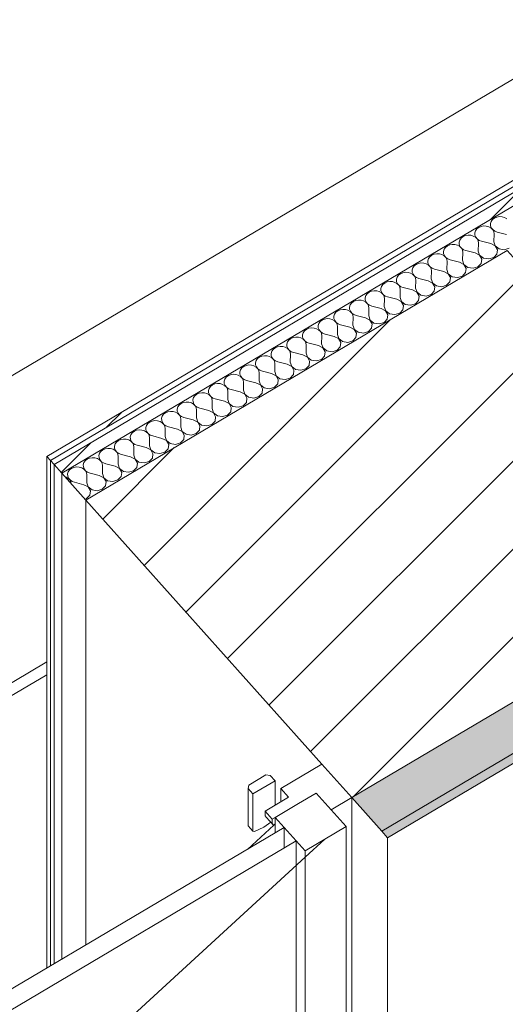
# Model space of a CAD drawing. Header units: millimetres. Extents: x -36631 to 27388, y -24993 to 6945.
# Tile 43 of 64: x -15659 to -15152, y -10288 to -9260. Entities that reach past the tile are written whole.
import ezdxf

# ---------------------------------------------------------------- set-up
doc = ezdxf.new("R2010")
doc.units = ezdxf.units.MM
doc.header["$MEASUREMENT"] = 0
doc.linetypes.add('Wipeout_Contour', pattern=[1000, 0, -1000])
for name, color, linetype in [('10_ESTR_Pilars', 7, 'Continuous'), ('12_FAÇ_Façana', 7, 'Continuous'), ('Nuevo_08_E_Envans secs', 7, 'Continuous'), ('Nuevo_09_EI_Mobiliari general', 7, 'Continuous'), ('Ventanas Archicad', 7, 'Continuous')]:
    doc.layers.add(name, color=color, linetype=linetype)
for name, color, linetype, lineweight in [('10_ESTR_Pilars_Pluma_Nº__28', 7, 'Continuous', 20), ('10_ESTR_Pilars_Pluma_Nº__42', 8, 'Continuous', 25), ('10_ESTR_Pilars_Pluma_Nº__88', 7, 'Continuous', 5), ('12_FAÇ_Façana_Pluma_Nº__47', 7, 'Continuous', 20), ('12_FAÇ_Façana_Pluma_Nº__7', 7, 'Continuous', 5), ('Nuevo_08_E_Envans secs_Pluma_Nº__1', 7, 'Continuous', 5), ('Nuevo_08_E_Envans secs_Pluma_Nº__47', 7, 'Continuous', 20), ('Nuevo_09_EI_Mobiliari general_Pluma_Nº__1', 7, 'Continuous', 5), ('Ventanas Archicad_Pluma_Nº__1', 7, 'Continuous', 5)]:
    doc.layers.add(name, color=color, linetype=linetype, lineweight=lineweight)
for name, color, linetype, lineweight, true_color in [('12_FAÇ_Façana_Pluma_Nº__102', 7, 'Continuous', 5, 0xcccccc), ('Nuevo_08_E_Envans secs_Pluma_Nº__102', 7, 'Continuous', 5, 0xcccccc), ('Nuevo_08_E_Envans secs_Pluma_Nº__171', 171, 'Continuous', 13, 0xaaaaff), ('Nuevo_08_E_Envans secs_Pluma_Nº__177', 7, 'Continuous', 15, 0xf7e046), ('Ventanas Archicad_Pluma_Nº__23', 7, 'Continuous', 5, 0xa4a4a6)]:
    doc.layers.add(name, color=color, linetype=linetype, lineweight=lineweight, true_color=true_color)
pattern_1 = [(45, (0, 0), (-183.8478, 183.8478), [195, -65]), (45, (7e-14, 183.85), (-183.8478, 183.8478), [195, -65])]

# ---------------------------------------------------------------- blocks, each defined once
blk = doc.blocks.new('Elem Sección_40_1')
at = {"color": 254, "linetype": 'Wipeout_Contour', "lineweight": 0, "ltscale": 72420.710581}
blk.add_wipeout([(-14872.1, -9811.3), (-15149.9, -9500.5), (-15590, -9761.1), (-15312.2, -10071.9)], dxfattribs=at).dxf.layer = '10_ESTR_Pilars'
at = {"layer": '10_ESTR_Pilars_Pluma_Nº__42', "linetype": 'Continuous', "lineweight": 25}
h = blk.add_hatch(dxfattribs=at)
h.set_pattern_fill('00_GCT_trama_45º_e1_400__05', color=8, style=0, pattern_type=2)
h.set_pattern_definition([(45, (0, 0), (-45.96194, 45.96194), [])])
h.paths.add_polyline_path([(-14872.1, -9811.3), (-15149.9, -9500.5), (-15590, -9761.1), (-15312.2, -10071.9)])
at = {"layer": '10_ESTR_Pilars_Pluma_Nº__28', "color": 7, "linetype": 'Continuous', "lineweight": 20}
for p, q in [((-15149.9, -9500.5), (-15590, -9761.1)), ((-14872.1, -9811.3), (-15312.2, -10071.9))]:
    blk.add_line(p, q, dxfattribs=at)
at = {"layer": '10_ESTR_Pilars_Pluma_Nº__28', "color": 7, "linetype": 'Continuous', "lineweight": 20, "flags": 128}
for points in [[(-15149.9, -9500.5), (-15143.7, -9507.4), (-15009.5, -9657.6), (-14897.1, -9783.3), (-14872.1, -9811.3)], [(-15590, -9761.1), (-15343.5, -10037), (-15312.2, -10071.9)]]:
    blk.add_lwpolyline(points, dxfattribs=at)
at = {"layer": '10_ESTR_Pilars_Pluma_Nº__88', "color": 7, "linetype": 'Continuous', "lineweight": 5}
blk.add_line((-15590, -10225.7), (-15590, -9761.1), dxfattribs=at)
blk = doc.blocks.new('Elem Sección_79_1')
at = {"layer": '12_FAÇ_Façana_Pluma_Nº__102', "linetype": 'Continuous', "lineweight": 0, "true_color": 0xe5e5e5}
for points in [[(-15312.2, -10071.9), (-15281, -10106.8), (-14510.8, -9650.7), (-14567, -9587.8), (-14897.1, -9783.3), (-14872.1, -9811.3)], [(-15281, -10106.8), (-15274.8, -10113.8), (-14504.5, -9657.7), (-14510.8, -9650.7)]]:
    blk.add_hatch(color=254, dxfattribs=at).paths.add_polyline_path(points)
at = {"layer": '12_FAÇ_Façana_Pluma_Nº__47', "color": 7, "linetype": 'Continuous', "lineweight": 20}
blk.add_line((-15274.8, -10860.5), (-15274.8, -10113.8), dxfattribs=at)
at = {"layer": '12_FAÇ_Façana_Pluma_Nº__7', "color": 7, "linetype": 'Continuous', "lineweight": 5}
for p, q in [((-14510.8, -9650.7), (-15281, -10106.8)), ((-14504.5, -9657.7), (-15274.8, -10113.8))]:
    blk.add_line(p, q, dxfattribs=at)
at = {"layer": '12_FAÇ_Façana_Pluma_Nº__7', "color": 7, "linetype": 'Continuous', "lineweight": 5, "flags": 128}
blk.add_lwpolyline([(-15312.2, -10071.9), (-15281, -10106.8), (-15274.8, -10113.8)], dxfattribs=at)
blk = doc.blocks.new('Elem Sección_87_1')
at = {"layer": 'Ventanas Archicad', "linetype": 'Continuous', "lineweight": 0, "true_color": 0x000000}
h = blk.add_hatch(dxfattribs=at)
h.set_pattern_fill('Hormigón_en_Masa_0001', color=18, style=0, pattern_type=2)
h.set_pattern_definition([(0, (0, 0), (0, 779.423), [48.75, -401.25]), (0, (225, 389.7), (0, 779.423), [48.75, -401.25]), (60, (0, 0), (-675, 389.71), [48.75, -401.25]), (60, (450, 0), (-675, 389.71), [48.75, -401.25]), (120, (48.75, 0), (675, 389.71), [48.75, -401.25]), (120, (498.75, 0), (675, 389.71), [48.75, -401.25]), (0, (0, 75), (0, 150), [0, -150, 0, -225]), (45, (75, 75), (-106.066, 106.066), [0, -112.5, 0, -187.5])])
h.paths.add_polyline_path([(-15349.3, -10067.2), (-15392.2, -10092.6), (-15361, -10127.5), (-15318.1, -10102.1)])
at = {"layer": 'Ventanas Archicad_Pluma_Nº__1', "color": 7, "linetype": 'Continuous', "lineweight": 5}
for p, q in [((-15343.5, -10037), (-15386.4, -10062.4)), ((-15312.2, -10071.9), (-15333.7, -10084.6)), ((-15312.2, -10071.9), (-15312.2, -10774.3)), ((-15382.9, -10103.1), (-16284, -10636.7)), ((-15420.8, -10125.6), (-15393.6, -10100.6)), ((-15415.5, -10106.8), (-15420.5, -10101.2)), ((-15404, -10102.6), (-15413.8, -10107.1)), ((-15392.2, -10100.4), (-15394.1, -10100.6)), ((-15392.2, -10108.6), (-15392.2, -10100.4)), ((-15382.9, -10103.1), (-15382.9, -10124.4)), ((-15318.1, -10102.1), (-15361, -10127.5)), ((-15318.1, -10102.1), (-15318.1, -10394.2)), ((-15413.8, -10107.1), (-15415.5, -10106.8)), ((-15361, -10134.2), (-15340.5, -10115.3)), ((-16271.5, -10650.7), (-15370.4, -10117)), ((-15370.4, -10117), (-15370.4, -10409.1)), ((-16237, -10938.3), (-15361, -10134.2)), ((-15361, -10419.6), (-15361, -10127.5))]:
    blk.add_line(p, q, dxfattribs=at)
at = {"layer": 'Ventanas Archicad_Pluma_Nº__1', "color": 7, "linetype": 'Continuous', "lineweight": 5, "flags": 128}
blk.add_lwpolyline([(-15349.3, -10067.2), (-15333.7, -10084.6), (-15318.1, -10102.1)], dxfattribs=at)
at = {"color": 254, "linetype": 'Wipeout_Contour', "lineweight": 0, "ltscale": 73577.485737}
blk.add_wipeout([(-15367.8, -10078.1), (-15375.2, -10069.7), (-15402.7, -10086), (-15395.2, -10094.4)], dxfattribs=at).dxf.layer = 'Ventanas Archicad'
at = {"layer": 'Ventanas Archicad_Pluma_Nº__1', "color": 7, "linetype": 'Continuous', "lineweight": 5}
for p, q in [((-15386.4, -10076.3), (-15386.4, -10062.4)), ((-15386.4, -10062.4), (-15378.3, -10071.5)), ((-15349.3, -10067.2), (-15367.8, -10078.1)), ((-15402.7, -10090.7), (-15402.7, -10086)), ((-15401.6, -10092.2), (-15402.7, -10090.7)), ((-15394.1, -10100.6), (-15401.6, -10092.2)), ((-15395.2, -10099), (-15395.2, -10094.4)), ((-15392.2, -10100.4), (-15392.2, -10092.6)), ((-15392.2, -10092.6), (-15361, -10127.5)), ((-15396.9, -10097.4), (-15404, -10102.6)), ((-15394.1, -10100.6), (-15395.2, -10099)), ((-15393.6, -10100.6), (-15392.2, -10099.3))]:
    blk.add_line(p, q, dxfattribs=at)
at = {"layer": 'Ventanas Archicad_Pluma_Nº__23', "color": 253, "linetype": 'Continuous', "lineweight": 5, "true_color": 0xa4a4a6}
blk.add_line((-15402.7, -10086), (-15395.2, -10094.4), dxfattribs=at)
at = {"layer": 'Ventanas Archicad_Pluma_Nº__23', "color": 253, "linetype": 'Continuous', "lineweight": 5, "true_color": 0xa4a4a6, "flags": 128}
blk.add_lwpolyline([(-15367.8, -10078.1), (-15392.2, -10092.6), (-15395.2, -10094.4)], dxfattribs=at)
at = {"color": 254, "linetype": 'Wipeout_Contour', "lineweight": 0, "ltscale": 110396.285817}
blk.add_wipeout([(-15415.5, -10067.9), (-15392.4, -10054.2), (-15397.4, -10048.6), (-15401.8, -10048.1), (-15419.8, -10058.7), (-15420.5, -10062.4)], dxfattribs=at).dxf.layer = 'Ventanas Archicad'
at = {"layer": 'Ventanas Archicad_Pluma_Nº__1', "color": 7, "linetype": 'Continuous', "lineweight": 5}
for p, q in [((-15392.4, -10054.2), (-15392.4, -10079.9)), ((-15420.5, -10062.4), (-15420.5, -10101.2)), ((-15415.5, -10106.8), (-15415.5, -10067.9))]:
    blk.add_line(p, q, dxfattribs=at)
at = {"layer": 'Ventanas Archicad_Pluma_Nº__23', "color": 253, "linetype": 'Continuous', "lineweight": 5, "true_color": 0xa4a4a6}
for p, q in [((-15401.8, -10048.1), (-15419.8, -10058.7)), ((-15392.4, -10054.2), (-15415.5, -10067.9)), ((-15401.8, -10048.1), (-15397.4, -10048.6)), ((-15397.4, -10048.6), (-15392.4, -10054.2)), ((-15419.8, -10058.7), (-15420.5, -10062.4)), ((-15420.5, -10062.4), (-15415.5, -10067.9)), ((-15378.3, -10071.5), (-15402.7, -10086))]:
    blk.add_line(p, q, dxfattribs=at)
blk = doc.blocks.new('*X394')
at = {"layer": 'Nuevo_08_E_Envans secs_Pluma_Nº__102', "color": 254, "linetype": 'Continuous', "lineweight": 5, "true_color": 0xcccccc}
for p, q in [((-15165.4, -9468.3), (-15166.8, -9470.3)), ((-15163.4, -9466.7), (-15165.4, -9468.3)), ((-15160.9, -9465.7), (-15163.4, -9466.7)), ((-15158.2, -9465.2), (-15160.9, -9465.7)), ((-15155.4, -9465.3), (-15158.2, -9465.2)), ((-15152.8, -9466.1), (-15155.4, -9465.3)), ((-15150.5, -9467.4), (-15152.8, -9466.1)), ((-15181.8, -9478), (-15183.2, -9480)), ((-15179.7, -9476.4), (-15181.8, -9478)), ((-15177.3, -9475.4), (-15179.7, -9476.4)), ((-15174.6, -9474.9), (-15177.3, -9475.4)), ((-15171.8, -9475), (-15174.6, -9474.9)), ((-15169.2, -9475.8), (-15171.8, -9475)), ((-15166.9, -9477.1), (-15169.2, -9475.8)), ((-15166.8, -9470.3), (-15167.5, -9472.5)), ((-15167.5, -9472.5), (-15167.4, -9474.8)), ((-15167.4, -9474.8), (-15166.6, -9476.9)), ((-15165.1, -9478.9), (-15166.9, -9477.1)), ((-15166.6, -9476.9), (-15165.1, -9478.8)), ((-15165.1, -9478.8), (-15163, -9480.3)), ((-15164, -9480.9), (-15165.1, -9478.9)), ((-15198.1, -9487.7), (-15199.5, -9489.6)), ((-15196.1, -9486.1), (-15198.1, -9487.7)), ((-15193.6, -9485), (-15196.1, -9486.1)), ((-15190.9, -9484.6), (-15193.6, -9485)), ((-15188.1, -9484.7), (-15190.9, -9484.6)), ((-15185.5, -9485.5), (-15188.1, -9484.7)), ((-15183.2, -9486.8), (-15185.5, -9485.5)), ((-15183.2, -9480), (-15183.8, -9482.2)), ((-15183.8, -9482.2), (-15183.8, -9484.4)), ((-15183.8, -9484.4), (-15182.9, -9486.6)), ((-15181.5, -9488.5), (-15183.2, -9486.8)), ((-15182.9, -9486.6), (-15181.4, -9488.5)), ((-15180.4, -9490.6), (-15181.5, -9488.5)), ((-15181.4, -9488.5), (-15179.3, -9490)), ((-15163.7, -9483.2), (-15164, -9480.9)), ((-15163.8, -9491.4), (-15163.7, -9483.2)), ((-15163, -9480.3), (-15160.4, -9481.3)), ((-15150.8, -9483.7), (-15160.4, -9481.3)), ((-15215.9, -9499.3), (-15216.5, -9501.5)), ((-15214.4, -9497.4), (-15215.9, -9499.3)), ((-15212.4, -9495.8), (-15214.4, -9497.4)), ((-15210, -9494.7), (-15212.4, -9495.8)), ((-15207.3, -9494.2), (-15210, -9494.7)), ((-15204.5, -9494.4), (-15207.3, -9494.2)), ((-15201.8, -9495.1), (-15204.5, -9494.4)), ((-15199.6, -9496.5), (-15201.8, -9495.1)), ((-15199.5, -9489.6), (-15200.2, -9491.8)), ((-15200.2, -9491.8), (-15200.1, -9494.1)), ((-15200.1, -9494.1), (-15199.3, -9496.3)), ((-15197.8, -9498.2), (-15199.6, -9496.5)), ((-15199.3, -9496.3), (-15197.8, -9498.2)), ((-15196.7, -9500.3), (-15197.8, -9498.2)), ((-15197.8, -9498.2), (-15195.6, -9499.7)), ((-15195.6, -9499.7), (-15193.1, -9500.6)), ((-15180, -9492.9), (-15180.4, -9490.6)), ((-15180.2, -9501.1), (-15180, -9492.9)), ((-15179.3, -9490), (-15176.8, -9490.9)), ((-15167.1, -9493.4), (-15176.8, -9490.9)), ((-15162.5, -9495.8), (-15167.1, -9493.4)), ((-15163.8, -9491.4), (-15162.4, -9495.8)), ((-15160.1, -9499.9), (-15162.5, -9495.8)), ((-15162.4, -9495.8), (-15158.4, -9498.9)), ((-15158.4, -9498.9), (-15153, -9499.7)), ((-15153, -9499.7), (-15147.8, -9498.2)), ((-15232.2, -9509), (-15232.9, -9511.2)), ((-15230.8, -9507), (-15232.2, -9509)), ((-15228.8, -9505.5), (-15230.8, -9507)), ((-15226.3, -9504.4), (-15228.8, -9505.5)), ((-15223.6, -9503.9), (-15226.3, -9504.4)), ((-15220.8, -9504.1), (-15223.6, -9503.9)), ((-15218.2, -9504.8), (-15220.8, -9504.1)), ((-15215.9, -9506.1), (-15218.2, -9504.8)), ((-15216.5, -9501.5), (-15216.5, -9503.8)), ((-15216.5, -9503.8), (-15215.6, -9506)), ((-15214.2, -9507.9), (-15215.9, -9506.1)), ((-15215.6, -9506), (-15214.1, -9507.9)), ((-15213.1, -9510), (-15214.2, -9507.9)), ((-15214.1, -9507.9), (-15212, -9509.3)), ((-15212.7, -9512.2), (-15213.1, -9510)), ((-15212, -9509.3), (-15209.5, -9510.3)), ((-15196.4, -9502.6), (-15196.7, -9500.3)), ((-15196.5, -9510.8), (-15196.4, -9502.6)), ((-15183.5, -9503), (-15193.1, -9500.6)), ((-15178.8, -9505.5), (-15183.5, -9503)), ((-15180.2, -9501.1), (-15178.8, -9505.5)), ((-15178.8, -9505.5), (-15174.7, -9508.5)), ((-15176.5, -9509.6), (-15178.8, -9505.5)), ((-15177.1, -9514), (-15176.5, -9509.6)), ((-15174.7, -9508.5), (-15169.3, -9509.4)), ((-15169.3, -9509.4), (-15164.1, -9507.9)), ((-15164.1, -9507.9), (-15160.7, -9504.3)), ((-15160.7, -9504.3), (-15160.1, -9499.9)), ((-15248.5, -9518.7), (-15249.2, -9520.9)), ((-15247.1, -9516.7), (-15248.5, -9518.7)), ((-15245.1, -9515.2), (-15247.1, -9516.7)), ((-15242.7, -9514.1), (-15245.1, -9515.2)), ((-15240, -9513.6), (-15242.7, -9514.1)), ((-15237.2, -9513.7), (-15240, -9513.6)), ((-15234.5, -9514.5), (-15237.2, -9513.7)), ((-15232.3, -9515.8), (-15234.5, -9514.5)), ((-15232.9, -9511.2), (-15232.8, -9513.5)), ((-15232.8, -9513.5), (-15232, -9515.6)), ((-15230.5, -9517.6), (-15232.3, -9515.8)), ((-15232, -9515.6), (-15230.5, -9517.5)), ((-15230.5, -9517.5), (-15228.3, -9519)), ((-15229.4, -9519.7), (-15230.5, -9517.6)), ((-15229.1, -9521.9), (-15229.4, -9519.7)), ((-15228.3, -9519), (-15225.8, -9520)), ((-15216.2, -9522.4), (-15225.8, -9520)), ((-15212.9, -9520.5), (-15212.7, -9512.2)), ((-15199.8, -9512.7), (-15209.5, -9510.3)), ((-15195.2, -9515.2), (-15199.8, -9512.7)), ((-15196.5, -9510.8), (-15195.1, -9515.1)), ((-15192.8, -9519.2), (-15195.2, -9515.2)), ((-15195.1, -9515.1), (-15191.1, -9518.2)), ((-15193.4, -9523.7), (-15192.8, -9519.2)), ((-15191.1, -9518.2), (-15185.7, -9519.1)), ((-15185.7, -9519.1), (-15180.5, -9517.6)), ((-15180.5, -9517.6), (-15177.1, -9514)), ((-15264.9, -9528.4), (-15265.6, -9530.6)), ((-15265.6, -9530.6), (-15265.5, -9532.8)), ((-15263.5, -9526.4), (-15264.9, -9528.4)), ((-15261.5, -9524.8), (-15263.5, -9526.4)), ((-15259, -9523.8), (-15261.5, -9524.8)), ((-15256.3, -9523.3), (-15259, -9523.8)), ((-15253.5, -9523.4), (-15256.3, -9523.3)), ((-15250.9, -9524.2), (-15253.5, -9523.4)), ((-15248.6, -9525.5), (-15250.9, -9524.2)), ((-15249.2, -9520.9), (-15249.2, -9523.2)), ((-15249.2, -9523.2), (-15248.3, -9525.3)), ((-15246.9, -9527.3), (-15248.6, -9525.5)), ((-15248.3, -9525.3), (-15246.8, -9527.2)), ((-15245.8, -9529.4), (-15246.9, -9527.3)), ((-15246.8, -9527.2), (-15244.7, -9528.7)), ((-15245.4, -9531.6), (-15245.8, -9529.4)), ((-15244.7, -9528.7), (-15242.2, -9529.7)), ((-15232.5, -9532.1), (-15242.2, -9529.7)), ((-15229.2, -9530.1), (-15229.1, -9521.9)), ((-15229.2, -9530.1), (-15227.8, -9534.5)), ((-15211.5, -9524.9), (-15216.2, -9522.4)), ((-15212.9, -9520.5), (-15211.5, -9524.8)), ((-15211.5, -9524.8), (-15207.4, -9527.9)), ((-15209.2, -9528.9), (-15211.5, -9524.9)), ((-15209.8, -9533.4), (-15209.2, -9528.9)), ((-15207.4, -9527.9), (-15202, -9528.8)), ((-15202, -9528.8), (-15196.8, -9527.2)), ((-15196.8, -9527.2), (-15193.4, -9523.7)), ((-15281.2, -9538.1), (-15281.9, -9540.3)), ((-15281.9, -9540.3), (-15281.9, -9542.5)), ((-15279.8, -9536.1), (-15281.2, -9538.1)), ((-15277.8, -9534.5), (-15279.8, -9536.1)), ((-15275.4, -9533.4), (-15277.8, -9534.5)), ((-15272.6, -9533), (-15275.4, -9533.4)), ((-15269.9, -9533.1), (-15272.6, -9533)), ((-15267.2, -9533.9), (-15269.9, -9533.1)), ((-15265, -9535.2), (-15267.2, -9533.9)), ((-15265.5, -9532.8), (-15264.7, -9535)), ((-15263.2, -9536.9), (-15265, -9535.2)), ((-15264.7, -9535), (-15263.1, -9536.9)), ((-15262.1, -9539), (-15263.2, -9536.9)), ((-15263.1, -9536.9), (-15261, -9538.4)), ((-15261.8, -9541.3), (-15262.1, -9539)), ((-15261, -9538.4), (-15258.5, -9539.3)), ((-15248.9, -9541.8), (-15258.5, -9539.3)), ((-15245.6, -9539.8), (-15245.4, -9531.6)), ((-15245.6, -9539.8), (-15244.1, -9544.2)), ((-15227.9, -9534.5), (-15232.5, -9532.1)), ((-15225.5, -9538.6), (-15227.9, -9534.5)), ((-15227.8, -9534.5), (-15223.8, -9537.6)), ((-15226.1, -9543.1), (-15225.5, -9538.6)), ((-15223.8, -9537.6), (-15218.4, -9538.5)), ((-15218.4, -9538.5), (-15213.2, -9536.9)), ((-15213.2, -9536.9), (-15209.8, -9533.4)), ((-15297.6, -9547.7), (-15298.3, -9549.9)), ((-15298.3, -9549.9), (-15298.2, -9552.2)), ((-15296.2, -9545.8), (-15297.6, -9547.7)), ((-15294.2, -9544.2), (-15296.2, -9545.8)), ((-15291.7, -9543.1), (-15294.2, -9544.2)), ((-15289, -9542.6), (-15291.7, -9543.1)), ((-15286.2, -9542.8), (-15289, -9542.6)), ((-15283.6, -9543.5), (-15286.2, -9542.8)), ((-15281.3, -9544.9), (-15283.6, -9543.5)), ((-15281.9, -9542.5), (-15281, -9544.7)), ((-15279.6, -9546.6), (-15281.3, -9544.9)), ((-15281, -9544.7), (-15279.5, -9546.6)), ((-15278.5, -9548.7), (-15279.6, -9546.6)), ((-15279.5, -9546.6), (-15277.4, -9548.1)), ((-15278.1, -9551), (-15278.5, -9548.7)), ((-15278.3, -9559.2), (-15278.1, -9551)), ((-15277.4, -9548.1), (-15274.9, -9549)), ((-15265.2, -9551.4), (-15274.9, -9549)), ((-15261.9, -9549.5), (-15261.8, -9541.3)), ((-15261.9, -9549.5), (-15260.5, -9553.9)), ((-15244.2, -9544.2), (-15248.9, -9541.8)), ((-15241.9, -9548.3), (-15244.2, -9544.2)), ((-15244.1, -9544.2), (-15240.1, -9547.3)), ((-15242.5, -9552.7), (-15241.9, -9548.3)), ((-15240.1, -9547.3), (-15234.7, -9548.2)), ((-15234.7, -9548.2), (-15229.5, -9546.6)), ((-15229.5, -9546.6), (-15226.1, -9543.1)), ((-15313.9, -9557.4), (-15314.6, -9559.6)), ((-15314.6, -9559.6), (-15314.5, -9561.9)), ((-15312.5, -9555.5), (-15313.9, -9557.4)), ((-15310.5, -9553.9), (-15312.5, -9555.5)), ((-15308.1, -9552.8), (-15310.5, -9553.9)), ((-15305.3, -9552.3), (-15308.1, -9552.8)), ((-15302.6, -9552.5), (-15305.3, -9552.3)), ((-15299.9, -9553.2), (-15302.6, -9552.5)), ((-15297.7, -9554.5), (-15299.9, -9553.2)), ((-15298.2, -9552.2), (-15297.4, -9554.4)), ((-15295.9, -9556.3), (-15297.7, -9554.5)), ((-15297.4, -9554.4), (-15295.8, -9556.3)), ((-15294.8, -9558.4), (-15295.9, -9556.3)), ((-15295.8, -9556.3), (-15293.7, -9557.8)), ((-15294.5, -9560.6), (-15294.8, -9558.4)), ((-15294.6, -9568.9), (-15294.5, -9560.6)), ((-15293.7, -9557.8), (-15291.2, -9558.7)), ((-15281.5, -9561.1), (-15291.2, -9558.7)), ((-15276.9, -9563.6), (-15281.5, -9561.1)), ((-15278.3, -9559.2), (-15276.8, -9563.5)), ((-15260.6, -9553.9), (-15265.2, -9551.4)), ((-15258.2, -9558), (-15260.6, -9553.9)), ((-15260.5, -9553.9), (-15256.5, -9556.9)), ((-15258.8, -9562.4), (-15258.2, -9558)), ((-15256.5, -9556.9), (-15251.1, -9557.8)), ((-15251.1, -9557.8), (-15245.9, -9556.3)), ((-15245.9, -9556.3), (-15242.5, -9552.7)), ((-15338, -9571.7), (-15340.8, -9572.2)), ((-15335.3, -9571.8), (-15338, -9571.7)), ((-15332.6, -9572.6), (-15335.3, -9571.8)), ((-15330.3, -9567.1), (-15331, -9569.3)), ((-15331, -9569.3), (-15330.9, -9571.6)), ((-15330.9, -9571.6), (-15330.1, -9573.7)), ((-15328.9, -9565.1), (-15330.3, -9567.1)), ((-15326.9, -9563.6), (-15328.9, -9565.1)), ((-15324.4, -9562.5), (-15326.9, -9563.6)), ((-15321.7, -9562), (-15324.4, -9562.5)), ((-15318.9, -9562.1), (-15321.7, -9562)), ((-15316.3, -9562.9), (-15318.9, -9562.1)), ((-15314, -9564.2), (-15316.3, -9562.9)), ((-15314.5, -9561.9), (-15313.7, -9564)), ((-15312.3, -9566), (-15314, -9564.2)), ((-15313.7, -9564), (-15312.2, -9565.9)), ((-15311.2, -9568.1), (-15312.3, -9566)), ((-15312.2, -9565.9), (-15310.1, -9567.4)), ((-15310.8, -9570.3), (-15311.2, -9568.1)), ((-15311, -9578.6), (-15310.8, -9570.3)), ((-15310.1, -9567.4), (-15307.6, -9568.4)), ((-15297.9, -9570.8), (-15307.6, -9568.4)), ((-15293.3, -9573.3), (-15297.9, -9570.8)), ((-15294.6, -9568.9), (-15293.2, -9573.2)), ((-15274.5, -9567.6), (-15276.9, -9563.6)), ((-15276.8, -9563.5), (-15272.8, -9566.6)), ((-15275.2, -9572.1), (-15274.5, -9567.6)), ((-15272.8, -9566.6), (-15267.4, -9567.5)), ((-15267.4, -9567.5), (-15262.2, -9566)), ((-15262.2, -9566), (-15258.8, -9562.4)), ((-15357.1, -9581.8), (-15359.6, -9582.9)), ((-15354.4, -9581.4), (-15357.1, -9581.8)), ((-15351.6, -9581.5), (-15354.4, -9581.4)), ((-15349, -9582.3), (-15351.6, -9581.5)), ((-15346.6, -9576.8), (-15347.3, -9579)), ((-15347.3, -9579), (-15347.2, -9581.2)), ((-15347.2, -9581.2), (-15346.4, -9583.4)), ((-15345.2, -9574.8), (-15346.6, -9576.8)), ((-15343.2, -9573.2), (-15345.2, -9574.8)), ((-15340.8, -9572.2), (-15343.2, -9573.2)), ((-15330.3, -9573.9), (-15332.6, -9572.6)), ((-15328.6, -9575.7), (-15330.3, -9573.9)), ((-15330.1, -9573.7), (-15328.5, -9575.6)), ((-15327.5, -9577.8), (-15328.6, -9575.7)), ((-15328.5, -9575.6), (-15326.4, -9577.1)), ((-15327.2, -9580), (-15327.5, -9577.8)), ((-15327.3, -9588.2), (-15327.2, -9580)), ((-15326.4, -9577.1), (-15323.9, -9578.1)), ((-15314.2, -9580.5), (-15323.9, -9578.1)), ((-15309.6, -9582.9), (-15314.2, -9580.5)), ((-15311, -9578.6), (-15309.5, -9582.9)), ((-15294.9, -9585.3), (-15291.5, -9581.8)), ((-15290.9, -9577.3), (-15293.3, -9573.3)), ((-15293.2, -9573.2), (-15289.2, -9576.3)), ((-15291.5, -9581.8), (-15290.9, -9577.3)), ((-15289.2, -9576.3), (-15283.8, -9577.2)), ((-15283.8, -9577.2), (-15278.6, -9575.6)), ((-15278.6, -9575.6), (-15275.2, -9572.1)), ((-15373.5, -9591.5), (-15375.9, -9592.6)), ((-15370.7, -9591), (-15373.5, -9591.5)), ((-15367.9, -9591.2), (-15370.7, -9591)), ((-15365.3, -9591.9), (-15367.9, -9591.2)), ((-15363, -9593.3), (-15365.3, -9591.9)), ((-15363, -9586.5), (-15363.7, -9588.7)), ((-15363.7, -9588.7), (-15363.6, -9590.9)), ((-15363.6, -9590.9), (-15362.8, -9593.1)), ((-15361.6, -9584.5), (-15363, -9586.5)), ((-15359.6, -9582.9), (-15361.6, -9584.5)), ((-15346.7, -9583.6), (-15349, -9582.3)), ((-15344.9, -9585.3), (-15346.7, -9583.6)), ((-15346.4, -9583.4), (-15344.9, -9585.3)), ((-15343.9, -9587.4), (-15344.9, -9585.3)), ((-15344.9, -9585.3), (-15342.8, -9586.8)), ((-15343.5, -9589.7), (-15343.9, -9587.4)), ((-15343.7, -9597.9), (-15343.5, -9589.7)), ((-15342.8, -9586.8), (-15340.2, -9587.8)), ((-15330.6, -9590.2), (-15340.2, -9587.8)), ((-15326, -9592.6), (-15330.6, -9590.2)), ((-15327.3, -9588.2), (-15325.9, -9592.6)), ((-15311.3, -9595), (-15307.9, -9591.5)), ((-15307.2, -9587), (-15309.6, -9582.9)), ((-15309.5, -9582.9), (-15305.5, -9586)), ((-15307.9, -9591.5), (-15307.2, -9587)), ((-15305.5, -9586), (-15300.1, -9586.9)), ((-15300.1, -9586.9), (-15294.9, -9585.3)), ((-15392.3, -9602.3), (-15394.3, -9603.9)), ((-15389.8, -9601.2), (-15392.3, -9602.3)), ((-15387.1, -9600.7), (-15389.8, -9601.2)), ((-15384.3, -9600.9), (-15387.1, -9600.7)), ((-15381.7, -9601.6), (-15384.3, -9600.9)), ((-15379.4, -9602.9), (-15381.7, -9601.6)), ((-15379.3, -9596.1), (-15380, -9598.3)), ((-15380, -9598.3), (-15379.9, -9600.6)), ((-15379.9, -9600.6), (-15379.1, -9602.8)), ((-15377.9, -9594.2), (-15379.3, -9596.1)), ((-15375.9, -9592.6), (-15377.9, -9594.2)), ((-15361.3, -9595), (-15363, -9593.3)), ((-15362.8, -9593.1), (-15361.2, -9595)), ((-15360.2, -9597.1), (-15361.3, -9595)), ((-15361.2, -9595), (-15359.1, -9596.5)), ((-15359.9, -9599.4), (-15360.2, -9597.1)), ((-15360, -9607.6), (-15359.9, -9599.4)), ((-15359.1, -9596.5), (-15356.6, -9597.4)), ((-15346.9, -9599.9), (-15356.6, -9597.4)), ((-15342.3, -9602.3), (-15346.9, -9599.9)), ((-15343.7, -9597.9), (-15342.2, -9602.3)), ((-15339.9, -9606.4), (-15342.3, -9602.3)), ((-15342.2, -9602.3), (-15338.2, -9605.3)), ((-15327.6, -9604.7), (-15324.2, -9601.1)), ((-15323.6, -9596.7), (-15326, -9592.6)), ((-15325.9, -9592.6), (-15321.9, -9595.7)), ((-15324.2, -9601.1), (-15323.6, -9596.7)), ((-15321.9, -9595.7), (-15316.5, -9596.6)), ((-15316.5, -9596.6), (-15311.3, -9595)), ((-15408.6, -9612), (-15410.6, -9613.5)), ((-15406.1, -9610.9), (-15408.6, -9612)), ((-15403.4, -9610.4), (-15406.1, -9610.9)), ((-15400.6, -9610.6), (-15403.4, -9610.4)), ((-15398, -9611.3), (-15400.6, -9610.6)), ((-15395.7, -9612.6), (-15398, -9611.3)), ((-15395.7, -9605.8), (-15396.4, -9608)), ((-15396.4, -9608), (-15396.3, -9610.3)), ((-15396.3, -9610.3), (-15395.5, -9612.5)), ((-15394.3, -9603.9), (-15395.7, -9605.8)), ((-15394, -9614.4), (-15395.7, -9612.6)), ((-15395.5, -9612.5), (-15393.9, -9614.4)), ((-15377.6, -9604.7), (-15379.4, -9602.9)), ((-15379.1, -9602.8), (-15377.6, -9604.7)), ((-15376.6, -9606.8), (-15377.6, -9604.7)), ((-15377.6, -9604.7), (-15375.5, -9606.2)), ((-15376.2, -9609.1), (-15376.6, -9606.8)), ((-15376.4, -9617.3), (-15376.2, -9609.1)), ((-15375.5, -9606.2), (-15372.9, -9607.1)), ((-15363.3, -9609.5), (-15372.9, -9607.1)), ((-15358.6, -9612), (-15363.3, -9609.5)), ((-15360, -9607.6), (-15358.6, -9611.9)), ((-15358.6, -9611.9), (-15354.6, -9615)), ((-15356.3, -9616), (-15358.6, -9612)), ((-15344, -9614.4), (-15340.6, -9610.8)), ((-15340.6, -9610.8), (-15339.9, -9606.4)), ((-15338.2, -9605.3), (-15332.8, -9606.2)), ((-15332.8, -9606.2), (-15327.6, -9604.7)), ((-15427, -9623.2), (-15428.4, -9625.2)), ((-15425, -9621.6), (-15427, -9623.2)), ((-15422.5, -9620.6), (-15425, -9621.6)), ((-15419.8, -9620.1), (-15422.5, -9620.6)), ((-15417, -9620.2), (-15419.8, -9620.1)), ((-15414.4, -9621), (-15417, -9620.2)), ((-15412.1, -9622.3), (-15414.4, -9621)), ((-15412, -9615.5), (-15412.7, -9617.7)), ((-15412.7, -9617.7), (-15412.6, -9620)), ((-15412.6, -9620), (-15411.8, -9622.1)), ((-15410.3, -9624.1), (-15412.1, -9622.3)), ((-15410.6, -9613.5), (-15412, -9615.5)), ((-15411.8, -9622.1), (-15410.3, -9624)), ((-15392.9, -9616.5), (-15394, -9614.4)), ((-15393.9, -9614.4), (-15391.8, -9615.8)), ((-15392.6, -9618.7), (-15392.9, -9616.5)), ((-15392.7, -9627), (-15392.6, -9618.7)), ((-15391.8, -9615.8), (-15389.3, -9616.8)), ((-15379.6, -9619.2), (-15389.3, -9616.8)), ((-15375, -9621.7), (-15379.6, -9619.2)), ((-15376.4, -9617.3), (-15374.9, -9621.6)), ((-15372.6, -9625.7), (-15375, -9621.7)), ((-15374.9, -9621.6), (-15370.9, -9624.7)), ((-15360.3, -9624), (-15356.9, -9620.5)), ((-15356.9, -9620.5), (-15356.3, -9616)), ((-15354.6, -9615), (-15349.1, -9615.9)), ((-15349.1, -9615.9), (-15344, -9614.4)), ((-15443.3, -9632.9), (-15444.7, -9634.9)), ((-15441.3, -9631.3), (-15443.3, -9632.9)), ((-15438.8, -9630.3), (-15441.3, -9631.3)), ((-15436.1, -9629.8), (-15438.8, -9630.3)), ((-15433.3, -9629.9), (-15436.1, -9629.8)), ((-15430.7, -9630.7), (-15433.3, -9629.9)), ((-15428.4, -9632), (-15430.7, -9630.7)), ((-15428.4, -9625.2), (-15429.1, -9627.4)), ((-15429.1, -9627.4), (-15429, -9629.6)), ((-15429, -9629.6), (-15428.1, -9631.8)), ((-15426.7, -9633.8), (-15428.4, -9632)), ((-15428.1, -9631.8), (-15426.6, -9633.7)), ((-15410.3, -9624), (-15408.2, -9625.5)), ((-15409.2, -9626.2), (-15410.3, -9624.1)), ((-15408.9, -9628.4), (-15409.2, -9626.2)), ((-15409.1, -9636.6), (-15408.9, -9628.4)), ((-15408.2, -9625.5), (-15405.6, -9626.5)), ((-15396, -9628.9), (-15405.6, -9626.5)), ((-15391.3, -9631.3), (-15396, -9628.9)), ((-15392.7, -9627), (-15391.3, -9631.3)), ((-15391.3, -9631.3), (-15387.3, -9634.4)), ((-15389, -9635.4), (-15391.3, -9631.3)), ((-15376.7, -9633.7), (-15373.2, -9630.2)), ((-15373.2, -9630.2), (-15372.6, -9625.7)), ((-15370.9, -9624.7), (-15365.5, -9625.6)), ((-15365.5, -9625.6), (-15360.3, -9624)), ((-15459.7, -9642.6), (-15461.1, -9644.5)), ((-15457.6, -9641), (-15459.7, -9642.6)), ((-15455.2, -9639.9), (-15457.6, -9641)), ((-15452.5, -9639.5), (-15455.2, -9639.9)), ((-15449.7, -9639.6), (-15452.5, -9639.5)), ((-15447.1, -9640.4), (-15449.7, -9639.6)), ((-15444.8, -9641.7), (-15447.1, -9640.4)), ((-15444.7, -9634.9), (-15445.4, -9637.1)), ((-15445.4, -9637.1), (-15445.3, -9639.3)), ((-15445.3, -9639.3), (-15444.5, -9641.5)), ((-15443, -9643.4), (-15444.8, -9641.7)), ((-15444.5, -9641.5), (-15443, -9643.4)), ((-15441.9, -9645.5), (-15443, -9643.4)), ((-15443, -9643.4), (-15440.9, -9644.9)), ((-15425.6, -9635.8), (-15426.7, -9633.8)), ((-15426.6, -9633.7), (-15424.5, -9635.2)), ((-15425.3, -9638.1), (-15425.6, -9635.8)), ((-15425.4, -9646.3), (-15425.3, -9638.1)), ((-15424.5, -9635.2), (-15422, -9636.2)), ((-15412.3, -9638.6), (-15422, -9636.2)), ((-15407.7, -9641), (-15412.3, -9638.6)), ((-15409.1, -9636.6), (-15407.6, -9641)), ((-15405.3, -9645.1), (-15407.7, -9641)), ((-15407.6, -9641), (-15403.6, -9644.1)), ((-15398.2, -9645), (-15393, -9643.4)), ((-15393, -9643.4), (-15389.6, -9639.9)), ((-15389.6, -9639.9), (-15389, -9635.4)), ((-15387.3, -9634.4), (-15381.8, -9635.3)), ((-15381.8, -9635.3), (-15376.7, -9633.7)), ((-15476, -9652.3), (-15477.4, -9654.2)), ((-15474, -9650.7), (-15476, -9652.3)), ((-15471.5, -9649.6), (-15474, -9650.7)), ((-15468.8, -9649.1), (-15471.5, -9649.6)), ((-15466, -9649.3), (-15468.8, -9649.1)), ((-15463.4, -9650), (-15466, -9649.3)), ((-15461.1, -9651.3), (-15463.4, -9650)), ((-15461.1, -9644.5), (-15461.7, -9646.7)), ((-15461.7, -9646.7), (-15461.7, -9649)), ((-15461.7, -9649), (-15460.8, -9651.2)), ((-15459.4, -9653.1), (-15461.1, -9651.3)), ((-15460.8, -9651.2), (-15459.3, -9653.1)), ((-15458.3, -9655.2), (-15459.4, -9653.1)), ((-15459.3, -9653.1), (-15457.2, -9654.6)), ((-15441.6, -9647.8), (-15441.9, -9645.5)), ((-15441.7, -9656), (-15441.6, -9647.8)), ((-15440.9, -9644.9), (-15438.3, -9645.8)), ((-15428.7, -9648.3), (-15438.3, -9645.8)), ((-15424, -9650.7), (-15428.7, -9648.3)), ((-15425.4, -9646.3), (-15424, -9650.7)), ((-15424, -9650.7), (-15419.9, -9653.7)), ((-15421.7, -9654.8), (-15424, -9650.7)), ((-15419.9, -9653.7), (-15414.5, -9654.6)), ((-15414.5, -9654.6), (-15409.3, -9653.1)), ((-15409.3, -9653.1), (-15405.9, -9649.6)), ((-15405.9, -9649.6), (-15405.3, -9645.1)), ((-15403.6, -9644.1), (-15398.2, -9645)), ((-15493.8, -9663.9), (-15494.4, -9666.1)), ((-15492.3, -9661.9), (-15493.8, -9663.9)), ((-15490.3, -9660.4), (-15492.3, -9661.9)), ((-15487.9, -9659.3), (-15490.3, -9660.4)), ((-15485.2, -9658.8), (-15487.9, -9659.3)), ((-15482.4, -9659), (-15485.2, -9658.8)), ((-15479.7, -9659.7), (-15482.4, -9659)), ((-15477.5, -9661), (-15479.7, -9659.7)), ((-15477.4, -9654.2), (-15478.1, -9656.4)), ((-15478.1, -9656.4), (-15478, -9658.7)), ((-15478, -9658.7), (-15477.2, -9660.9)), ((-15475.7, -9662.8), (-15477.5, -9661)), ((-15477.2, -9660.9), (-15475.7, -9662.8)), ((-15474.6, -9664.9), (-15475.7, -9662.8)), ((-15475.7, -9662.8), (-15473.5, -9664.2)), ((-15473.5, -9664.2), (-15471, -9665.2)), ((-15457.9, -9657.5), (-15458.3, -9655.2)), ((-15458.1, -9665.7), (-15457.9, -9657.5)), ((-15457.2, -9654.6), (-15454.7, -9655.5)), ((-15445, -9657.9), (-15454.7, -9655.5)), ((-15440.4, -9660.4), (-15445, -9657.9)), ((-15441.7, -9656), (-15440.3, -9660.3)), ((-15438, -9664.4), (-15440.4, -9660.4)), ((-15440.3, -9660.3), (-15436.3, -9663.4)), ((-15436.3, -9663.4), (-15430.9, -9664.3)), ((-15430.9, -9664.3), (-15425.7, -9662.8)), ((-15425.7, -9662.8), (-15422.3, -9659.2)), ((-15422.3, -9659.2), (-15421.7, -9654.8)), ((-15510.1, -9673.6), (-15510.8, -9675.8)), ((-15508.7, -9671.6), (-15510.1, -9673.6)), ((-15506.7, -9670), (-15508.7, -9671.6)), ((-15504.2, -9669), (-15506.7, -9670)), ((-15501.5, -9668.5), (-15504.2, -9669)), ((-15498.7, -9668.6), (-15501.5, -9668.5)), ((-15496.1, -9669.4), (-15498.7, -9668.6)), ((-15493.8, -9670.7), (-15496.1, -9669.4)), ((-15494.4, -9666.1), (-15494.4, -9668.4)), ((-15494.4, -9668.4), (-15493.5, -9670.5)), ((-15492.1, -9672.5), (-15493.8, -9670.7)), ((-15493.5, -9670.5), (-15492, -9672.4)), ((-15491, -9674.6), (-15492.1, -9672.5)), ((-15492, -9672.4), (-15489.9, -9673.9)), ((-15490.6, -9676.8), (-15491, -9674.6)), ((-15489.9, -9673.9), (-15487.4, -9674.9)), ((-15474.3, -9667.1), (-15474.6, -9664.9)), ((-15474.4, -9675.4), (-15474.3, -9667.1)), ((-15461.4, -9667.6), (-15471, -9665.2)), ((-15456.7, -9670.1), (-15461.4, -9667.6)), ((-15458.1, -9665.7), (-15456.7, -9670)), ((-15456.7, -9670), (-15452.6, -9673.1)), ((-15454.4, -9674.1), (-15456.7, -9670.1)), ((-15455, -9678.6), (-15454.4, -9674.1)), ((-15452.6, -9673.1), (-15447.2, -9674)), ((-15447.2, -9674), (-15442, -9672.5)), ((-15442, -9672.5), (-15438.6, -9668.9)), ((-15438.6, -9668.9), (-15438, -9664.4)), ((-15526.4, -9683.3), (-15527.1, -9685.5)), ((-15525, -9681.3), (-15526.4, -9683.3)), ((-15523, -9679.7), (-15525, -9681.3)), ((-15520.6, -9678.7), (-15523, -9679.7)), ((-15517.9, -9678.2), (-15520.6, -9678.7)), ((-15515.1, -9678.3), (-15517.9, -9678.2)), ((-15512.4, -9679.1), (-15515.1, -9678.3)), ((-15510.2, -9680.4), (-15512.4, -9679.1)), ((-15510.8, -9675.8), (-15510.7, -9678.1)), ((-15510.7, -9678.1), (-15509.9, -9680.2)), ((-15508.4, -9682.2), (-15510.2, -9680.4)), ((-15509.9, -9680.2), (-15508.4, -9682.1)), ((-15508.4, -9682.1), (-15506.2, -9683.6)), ((-15507.3, -9684.2), (-15508.4, -9682.2)), ((-15507, -9686.5), (-15507.3, -9684.2)), ((-15506.2, -9683.6), (-15503.7, -9684.6)), ((-15494.1, -9687), (-15503.7, -9684.6)), ((-15490.8, -9685), (-15490.6, -9676.8)), ((-15477.7, -9677.3), (-15487.4, -9674.9)), ((-15473.1, -9679.7), (-15477.7, -9677.3)), ((-15474.4, -9675.4), (-15473, -9679.7)), ((-15470.7, -9683.8), (-15473.1, -9679.7)), ((-15473, -9679.7), (-15469, -9682.8)), ((-15471.3, -9688.3), (-15470.7, -9683.8)), ((-15469, -9682.8), (-15463.6, -9683.7)), ((-15463.6, -9683.7), (-15458.4, -9682.1)), ((-15458.4, -9682.1), (-15455, -9678.6)), ((-15542.8, -9692.9), (-15543.5, -9695.1)), ((-15543.5, -9695.1), (-15543.4, -9697.4)), ((-15541.4, -9691), (-15542.8, -9692.9)), ((-15539.4, -9689.4), (-15541.4, -9691)), ((-15536.9, -9688.3), (-15539.4, -9689.4)), ((-15534.2, -9687.9), (-15536.9, -9688.3)), ((-15531.4, -9688), (-15534.2, -9687.9)), ((-15528.8, -9688.8), (-15531.4, -9688)), ((-15526.5, -9690.1), (-15528.8, -9688.8)), ((-15527.1, -9685.5), (-15527.1, -9687.7)), ((-15527.1, -9687.7), (-15526.2, -9689.9)), ((-15524.8, -9691.8), (-15526.5, -9690.1)), ((-15526.2, -9689.9), (-15524.7, -9691.8)), ((-15523.7, -9693.9), (-15524.8, -9691.8)), ((-15524.7, -9691.8), (-15522.6, -9693.3)), ((-15523.3, -9696.2), (-15523.7, -9693.9)), ((-15522.6, -9693.3), (-15520.1, -9694.2)), ((-15510.4, -9696.7), (-15520.1, -9694.2)), ((-15507.1, -9694.7), (-15507, -9686.5)), ((-15507.1, -9694.7), (-15505.7, -9699.1)), ((-15489.4, -9689.4), (-15494.1, -9687)), ((-15490.8, -9685), (-15489.4, -9689.4)), ((-15489.4, -9689.4), (-15485.3, -9692.5)), ((-15487.1, -9693.5), (-15489.4, -9689.4)), ((-15487.7, -9698), (-15487.1, -9693.5)), ((-15485.3, -9692.5), (-15479.9, -9693.4)), ((-15479.9, -9693.4), (-15474.7, -9691.8)), ((-15474.7, -9691.8), (-15471.3, -9688.3)), ((-15559.1, -9702.6), (-15559.8, -9704.8)), ((-15559.8, -9704.8), (-15559.8, -9707.1)), ((-15557.7, -9700.7), (-15559.1, -9702.6)), ((-15555.7, -9699.1), (-15557.7, -9700.7)), ((-15553.3, -9698), (-15555.7, -9699.1)), ((-15550.5, -9697.5), (-15553.3, -9698)), ((-15547.8, -9697.7), (-15550.5, -9697.5)), ((-15545.1, -9698.4), (-15547.8, -9697.7)), ((-15542.9, -9699.7), (-15545.1, -9698.4)), ((-15543.4, -9697.4), (-15542.6, -9699.6)), ((-15541.1, -9701.5), (-15542.9, -9699.7)), ((-15542.6, -9699.6), (-15541, -9701.5)), ((-15540, -9703.6), (-15541.1, -9701.5)), ((-15541, -9701.5), (-15538.9, -9703)), ((-15539.7, -9705.9), (-15540, -9703.6)), ((-15538.9, -9703), (-15536.4, -9703.9)), ((-15526.8, -9706.3), (-15536.4, -9703.9)), ((-15523.5, -9704.4), (-15523.3, -9696.2)), ((-15523.5, -9704.4), (-15522, -9708.7)), ((-15505.8, -9699.1), (-15510.4, -9696.7)), ((-15503.4, -9703.2), (-15505.8, -9699.1)), ((-15505.7, -9699.1), (-15501.7, -9702.1)), ((-15504, -9707.6), (-15503.4, -9703.2)), ((-15501.7, -9702.1), (-15496.3, -9703)), ((-15496.3, -9703), (-15491.1, -9701.5)), ((-15491.1, -9701.5), (-15487.7, -9698)), ((-15575.5, -9712.3), (-15576.2, -9714.5)), ((-15576.2, -9714.5), (-15576.1, -9716.8)), ((-15574.1, -9710.3), (-15575.5, -9712.3)), ((-15572.1, -9708.8), (-15574.1, -9710.3)), ((-15569.6, -9707.7), (-15572.1, -9708.8)), ((-15566.9, -9707.2), (-15569.6, -9707.7)), ((-15564.1, -9707.4), (-15566.9, -9707.2)), ((-15561.5, -9708.1), (-15564.1, -9707.4)), ((-15559.2, -9709.4), (-15561.5, -9708.1)), ((-15559.8, -9707.1), (-15558.9, -9709.3)), ((-15557.5, -9711.2), (-15559.2, -9709.4)), ((-15558.9, -9709.3), (-15557.4, -9711.2)), ((-15556.4, -9713.3), (-15557.5, -9711.2)), ((-15557.4, -9711.2), (-15555.3, -9712.6)), ((-15556, -9715.5), (-15556.4, -9713.3)), ((-15556.2, -9723.8), (-15556, -9715.5)), ((-15555.3, -9712.6), (-15552.8, -9713.6)), ((-15543.1, -9716), (-15552.8, -9713.6)), ((-15539.8, -9714.1), (-15539.7, -9705.9)), ((-15539.8, -9714.1), (-15538.4, -9718.4)), ((-15522.1, -9708.8), (-15526.8, -9706.3)), ((-15519.8, -9712.8), (-15522.1, -9708.8)), ((-15522, -9708.7), (-15518, -9711.8)), ((-15520.4, -9717.3), (-15519.8, -9712.8)), ((-15518, -9711.8), (-15512.6, -9712.7)), ((-15512.6, -9712.7), (-15507.4, -9711.2)), ((-15507.4, -9711.2), (-15504, -9707.6)), ((-15591.8, -9722), (-15592.5, -9724.2)), ((-15592.5, -9724.2), (-15592.4, -9726.5)), ((-15590.4, -9720), (-15591.8, -9722)), ((-15588.4, -9718.4), (-15590.4, -9720)), ((-15586, -9717.4), (-15588.4, -9718.4)), ((-15583.2, -9716.9), (-15586, -9717.4)), ((-15580.5, -9717), (-15583.2, -9716.9)), ((-15577.8, -9717.8), (-15580.5, -9717)), ((-15575.6, -9719.1), (-15577.8, -9717.8)), ((-15576.1, -9716.8), (-15575.3, -9718.9)), ((-15573.8, -9720.9), (-15575.6, -9719.1)), ((-15575.3, -9718.9), (-15573.7, -9720.8)), ((-15572.7, -9723), (-15573.8, -9720.9)), ((-15573.7, -9720.8), (-15571.6, -9722.3)), ((-15572.4, -9725.2), (-15572.7, -9723)), ((-15572.5, -9733.4), (-15572.4, -9725.2)), ((-15571.6, -9722.3), (-15569.1, -9723.3)), ((-15559.4, -9725.7), (-15569.1, -9723.3)), ((-15554.8, -9728.1), (-15559.4, -9725.7)), ((-15556.2, -9723.8), (-15554.7, -9728.1)), ((-15538.5, -9718.5), (-15543.1, -9716)), ((-15536.1, -9722.5), (-15538.5, -9718.5)), ((-15538.4, -9718.4), (-15534.4, -9721.5)), ((-15536.7, -9727), (-15536.1, -9722.5)), ((-15534.4, -9721.5), (-15529, -9722.4)), ((-15529, -9722.4), (-15523.8, -9720.9)), ((-15523.8, -9720.9), (-15520.4, -9717.3)), ((-15608.2, -9731.7), (-15608.9, -9733.9)), ((-15608.9, -9733.9), (-15608.8, -9736.1)), ((-15608.8, -9736.1), (-15608, -9738.3)), ((-15606.8, -9729.7), (-15608.2, -9731.7)), ((-15604.8, -9728.1), (-15606.8, -9729.7)), ((-15602.3, -9727.1), (-15604.8, -9728.1)), ((-15599.6, -9726.6), (-15602.3, -9727.1)), ((-15596.8, -9726.7), (-15599.6, -9726.6)), ((-15594.2, -9727.5), (-15596.8, -9726.7)), ((-15591.9, -9728.8), (-15594.2, -9727.5)), ((-15592.4, -9726.5), (-15591.6, -9728.6)), ((-15590.2, -9730.6), (-15591.9, -9728.8)), ((-15591.6, -9728.6), (-15590.1, -9730.5)), ((-15589.1, -9732.6), (-15590.2, -9730.6)), ((-15590.1, -9730.5), (-15588, -9732)), ((-15588.7, -9734.9), (-15589.1, -9732.6)), ((-15588.9, -9743.1), (-15588.7, -9734.9)), ((-15588, -9732), (-15585.5, -9733)), ((-15575.8, -9735.4), (-15585.5, -9733)), ((-15571.2, -9737.8), (-15575.8, -9735.4)), ((-15572.5, -9733.4), (-15571.1, -9737.8)), ((-15552.4, -9732.2), (-15554.8, -9728.1)), ((-15554.7, -9728.1), (-15550.7, -9731.2)), ((-15553.1, -9736.7), (-15552.4, -9732.2)), ((-15550.7, -9731.2), (-15545.3, -9732.1)), ((-15545.3, -9732.1), (-15540.1, -9730.5)), ((-15540.1, -9730.5), (-15536.7, -9727)), ((-15610.5, -9737.2), (-15611.7, -9736.8)), ((-15608.2, -9738.5), (-15610.5, -9737.2)), ((-15606.5, -9740.2), (-15608.2, -9738.5)), ((-15608, -9738.3), (-15606.4, -9740.2)), ((-15605.4, -9742.3), (-15606.5, -9740.2)), ((-15606.4, -9740.2), (-15604.3, -9741.7)), ((-15605.1, -9744.2), (-15605.4, -9742.3)), ((-15604.3, -9741.7), (-15601.8, -9742.6)), ((-15592.1, -9745.1), (-15601.8, -9742.6)), ((-15587.5, -9747.5), (-15592.1, -9745.1)), ((-15588.9, -9743.1), (-15587.4, -9747.5)), ((-15572.8, -9749.9), (-15569.4, -9746.4)), ((-15568.8, -9741.9), (-15571.2, -9737.8)), ((-15571.1, -9737.8), (-15567.1, -9740.9)), ((-15569.4, -9746.4), (-15568.8, -9741.9)), ((-15567.1, -9740.9), (-15561.7, -9741.8)), ((-15561.7, -9741.8), (-15556.5, -9740.2)), ((-15556.5, -9740.2), (-15553.1, -9736.7)), ((-15589.2, -9759.6), (-15585.8, -9756)), ((-15585.1, -9751.6), (-15587.5, -9747.5)), ((-15587.4, -9747.5), (-15583.4, -9750.6)), ((-15585.8, -9756), (-15585.1, -9751.6)), ((-15583.4, -9750.6), (-15578, -9751.4)), ((-15578, -9751.4), (-15572.8, -9749.9)), ((-15590.9, -9760.1), (-15589.2, -9759.6))]:
    blk.add_line(p, q, dxfattribs=at)
blk = doc.blocks.new('Elem Sección_311_1')
at = {"layer": 'Nuevo_08_E_Envans secs_Pluma_Nº__47', "color": 7, "linetype": 'Continuous', "lineweight": 20}
for p, q in [((-15630.6, -9930.2), (-15630.6, -9943.5)), ((-15630.6, -9943.5), (-15630.6, -10249.8))]:
    blk.add_line(p, q, dxfattribs=at)
at = {"layer": 'Nuevo_08_E_Envans secs', "lineweight": 0}
blk.add_blockref('*X394', (0, 0), dxfattribs=at)
at = {"color": 254, "linetype": 'Wipeout_Contour', "lineweight": 0, "ltscale": 71824.441363}
blk.add_wipeout([(-15630.6, -9715.7), (-15626.8, -9719.9), (-14856.6, -9263.7), (-14860.3, -9259.6)], dxfattribs=at).dxf.layer = 'Nuevo_08_E_Envans secs'
at = {"layer": 'Nuevo_08_E_Envans secs_Pluma_Nº__171', "linetype": 'Continuous', "lineweight": 13, "true_color": 0xaaaaff}
h = blk.add_hatch(dxfattribs=at)
h.set_pattern_fill('Panellat_HPL_0001', color=161, style=0, pattern_type=2)
h.set_pattern_definition(pattern_1)
h.paths.add_polyline_path([(-15630.6, -9715.7), (-15626.8, -9719.9), (-14856.6, -9263.7), (-14860.3, -9259.6)])
at = {"layer": 'Nuevo_08_E_Envans secs_Pluma_Nº__47', "color": 7, "linetype": 'Continuous', "lineweight": 20}
blk.add_line((-15630.6, -9715.7), (-15630.6, -9930.2), dxfattribs=at)
at = {"color": 254, "linetype": 'Wipeout_Contour', "lineweight": 0, "ltscale": 71814.500375}
blk.add_wipeout([(-15623.1, -9724.1), (-15615, -9733.2), (-14844.7, -9277), (-14852.8, -9267.9)], dxfattribs=at).dxf.layer = 'Nuevo_08_E_Envans secs'
at = {"layer": 'Nuevo_08_E_Envans secs_Pluma_Nº__177', "linetype": 'Continuous', "lineweight": 15, "true_color": 0xf7e046}
h = blk.add_hatch(dxfattribs=at)
h.set_pattern_fill('Panellat_HPL_0001', color=53, style=0, pattern_type=2)
h.set_pattern_definition(pattern_1)
h.paths.add_polyline_path([(-15623.1, -9724.1), (-15615, -9733.2), (-14844.7, -9277), (-14852.8, -9267.9)])
at = {"layer": 'Nuevo_08_E_Envans secs_Pluma_Nº__1', "color": 7, "linetype": 'Continuous', "lineweight": 5}
for p, q in [((-14860.3, -9259.6), (-15630.6, -9715.7)), ((-14856.6, -9263.7), (-15626.8, -9719.9)), ((-14852.8, -9267.9), (-15623.1, -9724.1)), ((-14844.7, -9277), (-15615, -9733.2))]:
    blk.add_line(p, q, dxfattribs=at)
at = {"layer": 'Nuevo_08_E_Envans secs_Pluma_Nº__1', "color": 7, "linetype": 'Continuous', "lineweight": 5, "flags": 128}
blk.add_lwpolyline([(-15630.6, -9715.7), (-15626.8, -9719.9), (-15623.1, -9724.1), (-15615, -9733.2), (-15590, -9761.1)], dxfattribs=at)
at = {"layer": 'Nuevo_08_E_Envans secs_Pluma_Nº__47', "color": 7, "linetype": 'Continuous', "lineweight": 20}
for p, q in [((-15626.8, -9719.9), (-15626.8, -10247.5)), ((-15623.1, -9724.1), (-15623.1, -10245.3)), ((-15615, -9733.2), (-15615, -10240.5))]:
    blk.add_line(p, q, dxfattribs=at)
blk = doc.blocks.new('Elem Sección_345_1')
at = {"layer": 'Nuevo_09_EI_Mobiliari general_Pluma_Nº__1', "color": 7, "linetype": 'Continuous', "lineweight": 5}
for p, q in [((-15047.6, -9264.5), (-20222.7, -12329.2)), ((-16535.1, -10465.8), (-15630.6, -9930.2)), ((-16527.3, -10474.5), (-15630.6, -9943.5))]:
    blk.add_line(p, q, dxfattribs=at)

msp = doc.modelspace()

# ---------------------------------------------------------------- block references
at = {"layer": '10_ESTR_Pilars', "lineweight": 0}
msp.add_blockref('Elem Sección_40_1', (0, 0), dxfattribs=at)

# ---------------------------------------------------------------- next in the draw order: block references
at = {"layer": '12_FAÇ_Façana', "lineweight": 0}
msp.add_blockref('Elem Sección_79_1', (0, 0), dxfattribs=at)

# ---------------------------------------------------------------- next in the draw order: block references
at = {"layer": 'Ventanas Archicad', "lineweight": 0}
msp.add_blockref('Elem Sección_87_1', (0, 0), dxfattribs=at)

# ---------------------------------------------------------------- next in the draw order: block references
at = {"layer": 'Nuevo_08_E_Envans secs', "lineweight": 0}
msp.add_blockref('Elem Sección_311_1', (0, 0), dxfattribs=at)

# ---------------------------------------------------------------- next in the draw order: block references
at = {"layer": 'Nuevo_09_EI_Mobiliari general', "lineweight": 0}
msp.add_blockref('Elem Sección_345_1', (0, 0), dxfattribs=at)

doc.saveas('drawing.dxf')
